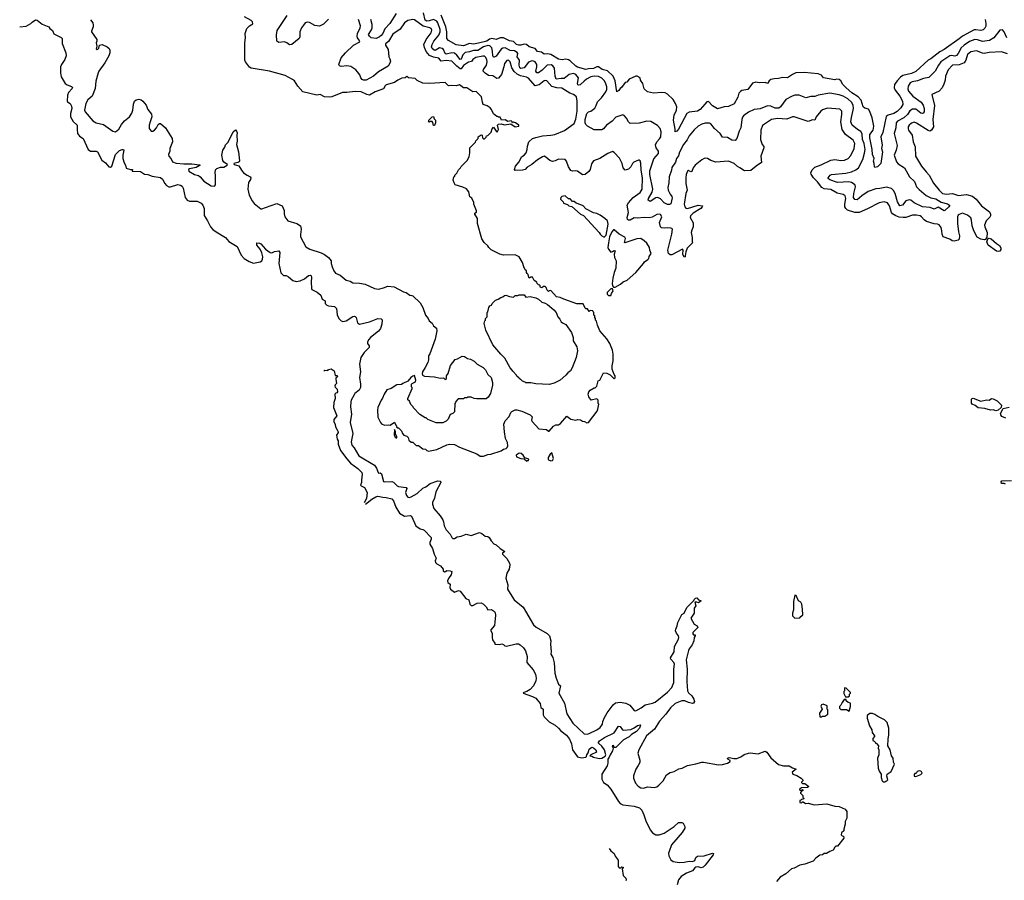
# Model space of a CAD drawing. Extents: x 1966327 to 2147849, y 395140 to 552178.
# Tile 68 of 256: x 1978076 to 1989898, y 451509 to 461842. Entities that reach past the tile are written whole.
import ezdxf

# ---------------------------------------------------------------- set-up
doc = ezdxf.new("R2010")
doc.units = 0

msp = doc.modelspace()

# ---------------------------------------------------------------- linework, layer by layer
at = {"layer": '0CON20XD'}
for points in [[(1982596, 461915), (1982522, 461795), (1982460, 461730), (1982434, 461675), (1982415, 461650), (1982395, 461634), (1982355, 461616), (1982296, 461625), (1982274, 461645), (1982264, 461665), (1982300, 461720), (1982309, 461745), (1982308, 461785), (1982290, 461845)], [(1989927, 461625), (1989895, 461696), (1989875, 461718), (1989845, 461714), (1989774, 461625), (1989720, 461590), (1989635, 461579), (1989578, 461598), (1989545, 461602), (1989480, 461580), (1989415, 461537), (1989381, 461505), (1989344, 461436), (1989325, 461412), (1989305, 461404), (1989265, 461411), (1989245, 461407), (1989137, 461335), (1989107, 461295), (1989067, 461225), (1988993, 461147), (1988927, 461137), (1988855, 461108), (1988793, 461097), (1988768, 461085), (1988742, 461045), (1988740, 461010), (1988749, 460985), (1988798, 460925), (1988900, 460850), (1988925, 460816), (1988936, 460775), (1988936, 460735), (1988925, 460720), (1988915, 460714), (1988895, 460720), (1988835, 460768), (1988795, 460767), (1988765, 460747), (1988735, 460705), (1988691, 460665), (1988616, 460625), (1988599, 460605), (1988597, 460545), (1988576, 460475), (1988611, 460331), (1988600, 460275), (1988576, 460215), (1988602, 460135), (1988625, 460111), (1988698, 460065), (1988761, 459955), (1988819, 459899), (1988843, 459833), (1988875, 459801), (1988962, 459732), (1989015, 459702), (1989075, 459691), (1989139, 459649), (1989215, 459629), (1989240, 459615), (1989242, 459605), (1989234, 459595), (1989185, 459549), (1989175, 459548), (1989105, 459589), (1989055, 459566), (1989008, 459588), (1988915, 459594), (1988815, 459641), (1988775, 459674), (1988755, 459680), (1988715, 459665), (1988676, 459614), (1988645, 459606), (1988615, 459656), (1988586, 459756), (1988569, 459789), (1988543, 459813), (1988485, 459831), (1988405, 459815), (1988355, 459812), (1988265, 459779), (1988186, 459725), (1988133, 459677), (1988105, 459681), (1988087, 459705), (1988091, 459755), (1988113, 459833), (1988106, 459855), (1988084, 459875), (1988065, 459887), (1988030, 459895), (1987895, 459887), (1987805, 459919), (1987784, 459935), (1987783, 459945), (1987806, 459975), (1987825, 459984), (1987995, 459999), (1988065, 460017), (1988115, 460039), (1988149, 460065), (1988200, 460165), (1988221, 460239), (1988226, 460285), (1988216, 460355), (1988197, 460405), (1988191, 460471), (1988175, 460500), (1988135, 460524), (1988072, 460575), (1988057, 460615), (1988064, 460666), (1988087, 460775), (1988083, 460815), (1988065, 460850), (1988021, 460891), (1987965, 460924), (1987915, 460941), (1987805, 460961), (1987665, 460935), (1987625, 460920), (1987575, 460919), (1987515, 460902), (1987435, 460936), (1987385, 460937), (1987351, 460925), (1987276, 460884), (1987209, 460795), (1987190, 460780), (1987145, 460779), (1987095, 460804), (1987055, 460809), (1986965, 460773), (1986895, 460764), (1986827, 460733), (1986765, 460688), (1986755, 460672), (1986748, 460642), (1986733, 460545), (1986713, 460505), (1986686, 460415), (1986665, 460392), (1986625, 460396), (1986576, 460426), (1986513, 460433), (1986486, 460475), (1986417, 460537), (1986375, 460593), (1986360, 460600), (1986305, 460601), (1986265, 460588), (1986224, 460565), (1986175, 460520), (1986115, 460446), (1986091, 460399), (1986047, 460345), (1985999, 460251), (1985985, 460209), (1985962, 460175), (1985949, 460131), (1985905, 460066), (1985904, 460035), (1985874, 459955), (1985872, 459885), (1985859, 459825), (1985862, 459795), (1985885, 459745), (1985907, 459717), (1985909, 459701), (1985895, 459632), (1985879, 459621), (1985855, 459624), (1985815, 459644), (1985770, 459690), (1985738, 459708), (1985715, 459704), (1985645, 459660), (1985621, 459675), (1985626, 459695), (1985670, 459770), (1985676, 459806), (1985642, 459985), (1985642, 460028), (1985690, 460170), (1985745, 460235), (1985747, 460265), (1985718, 460305), (1985712, 460338), (1985727, 460375), (1985760, 460410), (1985774, 460435), (1985780, 460495), (1985765, 460535), (1985735, 460572), (1985655, 460619), (1985605, 460624), (1985515, 460600), (1985405, 460597), (1985385, 460614), (1985361, 460661), (1985335, 460691), (1985319, 460699), (1985235, 460673), (1985188, 460625), (1985123, 460577), (1985087, 460533), (1985065, 460521), (1984975, 460521), (1984895, 460563), (1984872, 460585), (1984864, 460605), (1984865, 460645), (1984885, 460715), (1984905, 460735), (1984935, 460745), (1984980, 460780), (1984998, 460812), (1985013, 460857), (1985063, 460905), (1985112, 460975), (1985125, 461005), (1985127, 461035), (1985111, 461085), (1985095, 461112), (1985065, 461139), (1985025, 461160), (1984975, 461165), (1984935, 461155), (1984882, 461128), (1984855, 461105), (1984805, 461061), (1984785, 461054), (1984778, 461058), (1984774, 461074), (1984784, 461145), (1984755, 461185), (1984725, 461196), (1984674, 461185), (1984615, 461135), (1984577, 461137), (1984519, 461129), (1984504, 461165), (1984498, 461258), (1984479, 461289), (1984458, 461298), (1984411, 461295), (1984350, 461235), (1984305, 461205), (1984285, 461204), (1984274, 461225), (1984285, 461275), (1984285, 461305), (1984266, 461335), (1984238, 461348), (1984216, 461345), (1984185, 461330), (1984135, 461265), (1984094, 461255), (1984082, 461265), (1984074, 461294), (1984077, 461355), (1984050, 461395), (1984055, 461435), (1984049, 461449), (1984018, 461468), (1983965, 461471), (1983905, 461504), (1983875, 461499), (1983855, 461487), (1983795, 461403), (1983772, 461392), (1983765, 461393), (1983755, 461409), (1983752, 461465), (1983743, 461505), (1983719, 461529), (1983695, 461533), (1983645, 461514), (1983575, 461471), (1983525, 461471), (1983475, 461454), (1983425, 461449), (1983395, 461418), (1983375, 461368), (1983365, 461362), (1983325, 461417), (1983295, 461438), (1983265, 461442), (1983195, 461429), (1983185, 461435), (1983165, 461485), (1983150, 461495), (1983115, 461502), (1983065, 461471), (1983054, 461474), (1983030, 461495), (1983020, 461515), (1983027, 461545), (1983050, 461585), (1983109, 461655), (1983123, 461695), (1983124, 461725), (1983098, 461805), (1983084, 461824), (1983045, 461843), (1982993, 461827), (1982965, 461822), (1982945, 461835), (1982926, 461925)], [(1978076, 461757), (1978155, 461762), (1978210, 461795), (1978225, 461813), (1978265, 461840), (1978285, 461836), (1978345, 461788), (1978427, 461755), (1978438, 461735), (1978471, 461711), (1978485, 461671), (1978575, 461627), (1978586, 461615), (1978586, 461555), (1978629, 461445), (1978633, 461407), (1978616, 461364), (1978578, 461305), (1978566, 461275), (1978564, 461204), (1978575, 461154), (1978620, 461075), (1978645, 461058), (1978699, 461039), (1978708, 461028), (1978705, 461014), (1978663, 460967), (1978648, 460935), (1978646, 460865), (1978650, 460855), (1978683, 460835), (1978698, 460805), (1978700, 460775), (1978685, 460715), (1978687, 460675), (1978719, 460619), (1978764, 460575), (1978764, 460525), (1978769, 460475), (1978795, 460445), (1978839, 460415), (1978898, 460285), (1978925, 460264), (1978995, 460262), (1979011, 460255), (1979063, 460155), (1979105, 460122), (1979145, 460076), (1979165, 460072), (1979182, 460085), (1979228, 460225), (1979275, 460270), (1979305, 460283), (1979322, 460282), (1979327, 460275), (1979314, 460215), (1979316, 460175), (1979329, 460125), (1979346, 460095), (1979355, 460060), (1979405, 460043), (1979430, 460045), (1979425, 460023), (1979525, 460020), (1979575, 459987), (1979615, 459984), (1979665, 459964), (1979765, 459948), (1979789, 459929), (1979819, 459875), (1979840, 459850), (1979865, 459834), (1979885, 459833), (1979975, 459864), (1980007, 459857), (1980025, 459845), (1980039, 459819), (1980064, 459705), (1980085, 459676), (1980115, 459663), (1980205, 459662), (1980255, 459638), (1980275, 459615), (1980291, 459575), (1980291, 459491), (1980332, 459425), (1980365, 459354), (1980394, 459324), (1980435, 459295), (1980547, 459225), (1980587, 459177), (1980685, 459119), (1980734, 459015), (1980771, 458975), (1980829, 458939), (1980885, 458919), (1980965, 458933), (1980983, 458947), (1980993, 458967), (1980995, 458995), (1980985, 459044), (1980965, 459085), (1980924, 459135), (1980925, 459162), (1980955, 459160), (1980971, 459151), (1981027, 459087), (1981085, 459045), (1981105, 459042), (1981135, 459058), (1981188, 459068), (1981199, 459045), (1981189, 458915), (1981213, 458803), (1981226, 458786), (1981245, 458770), (1981275, 458769), (1981305, 458756), (1981355, 458712), (1981397, 458697), (1981445, 458708), (1981495, 458732), (1981545, 458769), (1981568, 458775), (1981575, 458768), (1981578, 458748), (1981574, 458696), (1981578, 458615), (1981584, 458604), (1981649, 458569), (1981692, 458535), (1981706, 458486), (1981745, 458466), (1981744, 458435), (1981764, 458415), (1981785, 458406), (1981855, 458398), (1981881, 458375), (1981889, 458299), (1981909, 458255), (1981936, 458226), (1981955, 458218), (1981995, 458226), (1982075, 458278), (1982095, 458284), (1982105, 458280), (1982114, 458265), (1982132, 458202), (1982155, 458186), (1982275, 458213), (1982375, 458254), (1982415, 458252), (1982427, 458237), (1982424, 458185), (1982407, 458135), (1982385, 458104), (1982286, 458025), (1982268, 458002), (1982253, 457975), (1982253, 457955), (1982272, 457925), (1982272, 457905), (1982210, 457845), (1982173, 457785), (1982157, 457705), (1982167, 457615), (1982156, 457545), (1982169, 457465), (1982169, 457425), (1982152, 457395), (1982101, 457355), (1982091, 457339), (1982056, 457275), (1982052, 457255), (1982049, 457195), (1982060, 457105), (1982044, 457005), (1982076, 456875), (1982057, 456775), (1982062, 456732), (1982091, 456701), (1982148, 456605), (1982335, 456495), (1982359, 456459), (1982378, 456405), (1982385, 456399), (1982405, 456402), (1982421, 456391), (1982445, 456299), (1982455, 456295), (1982545, 456298), (1982565, 456289), (1982609, 456245), (1982625, 456236), (1982717, 456225), (1982726, 456215), (1982707, 456165), (1982719, 456129), (1982735, 456110), (1982755, 456107), (1982775, 456112), (1982848, 456155), (1982915, 456217), (1982951, 456235), (1983005, 456275), (1983095, 456304), (1983125, 456303), (1983133, 456295), (1983133, 456285), (1983073, 456175), (1983056, 456096), (1983034, 456046), (1983034, 456025), (1983048, 455975), (1983125, 455887), (1983156, 455835), (1983164, 455814), (1983171, 455765), (1983195, 455716), (1983243, 455665), (1983265, 455623), (1983275, 455614), (1983295, 455614), (1983328, 455632), (1983375, 455642), (1983435, 455666), (1983495, 455647), (1983595, 455683), (1983625, 455672), (1983665, 455642), (1983695, 455637), (1983712, 455625), (1983736, 455586), (1983769, 455549), (1983796, 455536), (1983844, 455494), (1983900, 455455), (1983872, 455438), (1983872, 455425), (1983924, 455374), (1983957, 455315), (1983960, 455295), (1983954, 455245), (1983924, 455195), (1983913, 455135), (1983935, 455055), (1983934, 455006), (1983945, 454983), (1984013, 454875), (1984120, 454790), (1984247, 454577), (1984277, 454547), (1984411, 454471), (1984438, 454445), (1984453, 454385), (1984451, 454345), (1984459, 454255), (1984455, 454225), (1984476, 454186), (1984495, 454122), (1984503, 453995), (1984517, 453935), (1984544, 453864), (1984570, 453845), (1984548, 453755), (1984618, 453635), (1984647, 453507), (1984716, 453395), (1984855, 453269), (1984894, 453264), (1984915, 453270), (1985005, 453315), (1985046, 453345), (1985074, 453385), (1985078, 453415), (1985097, 453463), (1985130, 453520), (1985203, 453617), (1985230, 453640), (1985287, 453647), (1985355, 453635), (1985403, 453613), (1985455, 453547), (1985475, 453543), (1985539, 453581), (1985585, 453617), (1985675, 453635), (1985705, 453647), (1985853, 453767), (1985907, 453825), (1985930, 453885), (1985932, 454045), (1985938, 454105), (1985932, 454125), (1985896, 454165), (1985890, 454180), (1985936, 454254), (1985937, 454315), (1985986, 454405), (1985991, 454425), (1985987, 454445), (1985961, 454475), (1985951, 454505), (1985953, 454525), (1985971, 454565), (1985978, 454605), (1986025, 454699), (1986053, 454717), (1986085, 454786), (1986141, 454839), (1986172, 454868), (1986175, 454880), (1986190, 454895), (1986205, 454900), (1986226, 454876), (1986260, 454865), (1986225, 454842), (1986205, 454850), (1986183, 454847), (1986193, 454805), (1986176, 454775), (1986174, 454715), (1986134, 454656), (1986174, 454585), (1986211, 454565), (1986217, 454545), (1986160, 454485), (1986158, 454468), (1986168, 454458), (1986186, 454456), (1986188, 454445), (1986176, 454424), (1986169, 454385), (1986152, 454338), (1986115, 454290), (1986105, 454268), (1986078, 454155), (1986092, 454045), (1986086, 453895), (1986094, 453785), (1986108, 453758), (1986145, 453722), (1986172, 453685), (1986178, 453655), (1986165, 453636), (1986155, 453633), (1986105, 453643), (1986064, 453664), (1986025, 453662), (1985945, 453630), (1985891, 453579), (1985835, 453505), (1985759, 453421), (1985698, 453325), (1985601, 453245), (1985509, 453075), (1985496, 453035), (1985521, 452951), (1985522, 452925), (1985503, 452887), (1985472, 452845), (1985447, 452765), (1985447, 452735), (1985471, 452675), (1985500, 452640), (1985535, 452618), (1985564, 452616), (1985615, 452632), (1985695, 452623), (1985725, 452633), (1985750, 452650), (1985802, 452705), (1985844, 452776), (1985885, 452803), (1985935, 452817), (1985992, 452848), (1986030, 452855), (1986095, 452888), (1986195, 452907)], [(1978925, 461842), (1978954, 461805), (1978959, 461775), (1978959, 461755), (1978936, 461705), (1978938, 461695), (1979002, 461602), (1979002, 461585), (1978992, 461565), (1979000, 461525), (1978993, 461493), (1979005, 461480), (1979025, 461500), (1979034, 461536), (1979065, 461542), (1979125, 461517), (1979148, 461495), (1979157, 461475), (1979158, 461445), (1979144, 461406), (1979097, 461323), (1979026, 461225), (1979017, 461203), (1978990, 461105), (1978982, 461015), (1978946, 460925), (1978895, 460880), (1978870, 460835), (1978853, 460757), (1978860, 460735), (1978955, 460629), (1978995, 460604), (1979082, 460582), (1979195, 460502), (1979225, 460496), (1979265, 460528), (1979298, 460582), (1979335, 460628), (1979393, 460677), (1979421, 460719), (1979435, 460755), (1979444, 460826), (1979456, 460864), (1979475, 460881), (1979505, 460886), (1979535, 460879), (1979553, 460865), (1979593, 460815), (1979613, 460763), (1979658, 460708), (1979663, 460675), (1979644, 460615), (1979632, 460575), (1979632, 460535), (1979654, 460504), (1979675, 460502), (1979695, 460514), (1979719, 460545), (1979738, 460585), (1979754, 460596), (1979765, 460594), (1979826, 460545), (1979907, 460417), (1979912, 460375), (1979879, 460295), (1979880, 460265), (1979863, 460225), (1979868, 460205), (1979893, 460173), (1979912, 460135), (1979955, 460121), (1980045, 460110), (1980141, 460111), (1980235, 460100), (1980242, 460095), (1980195, 460067), (1980115, 460053), (1980102, 460045), (1980106, 460025), (1980173, 459985), (1980222, 459972), (1980243, 459955), (1980285, 459904), (1980375, 459847), (1980415, 459843), (1980425, 459860), (1980428, 459882), (1980428, 459975), (1980421, 460005), (1980425, 460040), (1980443, 460057), (1980485, 460072), (1980525, 460072), (1980568, 460095), (1980572, 460105), (1980525, 460132), (1980513, 460153), (1980503, 460215), (1980514, 460276), (1980537, 460313), (1980545, 460340), (1980577, 460373), (1980640, 460495), (1980665, 460520), (1980680, 460505), (1980688, 460485), (1980682, 460455), (1980687, 460385), (1980680, 460345), (1980702, 460255), (1980713, 460147), (1980710, 460135), (1980695, 460127), (1980648, 460115), (1980652, 460105), (1980706, 460086), (1980737, 460035), (1980764, 460004), (1980805, 459975), (1980845, 459955), (1980852, 459945), (1980848, 459925), (1980822, 459888), (1980814, 459805), (1980830, 459735), (1980869, 459665), (1980893, 459635), (1980972, 459572), (1980985, 459570), (1981028, 459588), (1981165, 459636), (1981226, 459606), (1981251, 459551), (1981252, 459512), (1981260, 459475), (1981297, 459427), (1981405, 459394), (1981446, 459365), (1981456, 459325), (1981446, 459264), (1981447, 459235), (1981513, 459115), (1981560, 459085), (1981695, 459044), (1981735, 459024), (1981785, 458987), (1981816, 458945), (1981817, 458915), (1981827, 458875), (1981847, 458825), (1981868, 458798), (1981924, 458774), (1981995, 458713), (1982044, 458704), (1982075, 458683), (1982155, 458679), (1982225, 458666), (1982335, 458616), (1982385, 458606), (1982445, 458624), (1982495, 458643), (1982574, 458636), (1982685, 458574), (1982715, 458566), (1982760, 458535), (1982785, 458532), (1982798, 458525), (1982883, 458443), (1982916, 458386), (1982950, 458295), (1982980, 458255), (1982992, 458225), (1983029, 458199), (1983046, 458166), (1983080, 458140), (1983084, 458106), (1983064, 458006), (1983000, 457830), (1982984, 457805), (1982986, 457756), (1982976, 457725), (1982946, 457664), (1982912, 457615), (1982908, 457595), (1982912, 457572), (1982935, 457562), (1983055, 457553), (1983125, 457538), (1983165, 457540), (1983185, 457520), (1983200, 457535), (1983200, 457565), (1983220, 457595), (1983248, 457688), (1983305, 457760), (1983332, 457768), (1983388, 457802), (1983417, 457797), (1983453, 457773), (1983490, 457765), (1983533, 457743), (1983570, 457705), (1983640, 457665), (1983669, 457639), (1983695, 457580), (1983738, 457545), (1983752, 457485), (1983752, 457455), (1983727, 457353), (1983699, 457311), (1983675, 457290), (1983565, 457288), (1983533, 457293), (1983495, 457310), (1983455, 457310), (1983445, 457300), (1983415, 457300), (1983405, 457290), (1983342, 457288), (1983312, 457258), (1983310, 457245), (1983300, 457235), (1983298, 457132), (1983278, 457112), (1983245, 457100), (1983220, 457045), (1983195, 457020), (1983172, 457008), (1983155, 457002), (1983075, 457000), (1982975, 457040), (1982955, 457060), (1982945, 457060), (1982881, 457101), (1982805, 457180), (1982800, 457195), (1982773, 457223), (1982755, 457260), (1982738, 457278), (1982738, 457295), (1982788, 457415), (1982790, 457425), (1982780, 457435), (1982782, 457465), (1982790, 457475), (1982830, 457495), (1982832, 457515), (1982815, 457568), (1982795, 457562), (1982772, 457545), (1982735, 457502), (1982677, 457473), (1982659, 457461), (1982605, 457459), (1982536, 457414), (1982485, 457396), (1982450, 457345), (1982433, 457297), (1982416, 457275), (1982376, 457185), (1982370, 457155), (1982375, 457070), (1982408, 457005), (1982421, 456991), (1982455, 456972), (1982505, 456978), (1982525, 456972), (1982575, 457010), (1982592, 456972), (1982600, 456965), (1982602, 456952), (1982615, 456940), (1982625, 456940), (1982660, 456905), (1982673, 456873), (1982690, 456855), (1982725, 456840), (1982740, 456825), (1982750, 456795), (1982775, 456770), (1982798, 456768), (1982835, 456730), (1982865, 456730), (1982915, 456690), (1982947, 456687), (1982965, 456670), (1982983, 456663), (1983085, 456680), (1983205, 456736), (1983236, 456744), (1983295, 456743), (1983355, 456710), (1983565, 456630), (1983605, 456602), (1983645, 456602), (1983695, 456622), (1983732, 456625), (1983855, 456664), (1983885, 456684), (1983915, 456692), (1983930, 456705), (1983937, 456725), (1983933, 456765), (1983910, 456815), (1983896, 456895), (1983890, 456985), (1983904, 457026), (1983953, 457077), (1983972, 457125), (1983985, 457138), (1984025, 457158), (1984046, 457156), (1984105, 457142), (1984205, 457098), (1984228, 457075), (1984220, 457035), (1984229, 457019), (1984311, 456931), (1984402, 456922), (1984425, 456900), (1984435, 456900), (1984487, 456963), (1984515, 456978), (1984545, 456978), (1984570, 456995), (1984645, 457080), (1984694, 457044), (1984755, 457034), (1984775, 457040), (1984809, 457039), (1984835, 457020), (1984857, 457017), (1984885, 457000), (1984906, 457004), (1985008, 457142), (1985019, 457165), (1985030, 457225), (1985020, 457235), (1985020, 457275), (1985005, 457290), (1984938, 457272), (1984910, 457315), (1984902, 457345), (1984908, 457372), (1984925, 457392), (1984975, 457420), (1984985, 457420), (1985005, 457442), (1985022, 457505), (1985040, 457515), (1985085, 457600), (1985125, 457598), (1985165, 457578), (1985215, 457530), (1985227, 457543), (1985227, 457567), (1985215, 457580), (1985188, 457645), (1985188, 457685), (1985202, 457745), (1985202, 457825), (1985192, 457875), (1985161, 457955), (1985125, 458010), (1985043, 458105), (1985012, 458175), (1985002, 458222), (1984990, 458235), (1984990, 458255), (1984980, 458265), (1984980, 458285), (1984970, 458295), (1984970, 458325), (1984960, 458335), (1984958, 458348), (1984925, 458350), (1984915, 458340), (1984895, 458370), (1984875, 458370), (1984867, 458377), (1984842, 458432), (1984765, 458430), (1984610, 458485), (1984566, 458506), (1984523, 458513), (1984455, 458590), (1984433, 458587), (1984425, 458580), (1984410, 458595), (1984397, 458627), (1984385, 458640), (1984365, 458640), (1984347, 458623), (1984330, 458625), (1984320, 458655), (1984305, 458660), (1984290, 458675), (1984285, 458690), (1984255, 458710), (1984235, 458750), (1984215, 458750), (1984195, 458740), (1984190, 458745), (1984182, 458782), (1984170, 458795)], [(1984170, 458795), (1984160, 458805), (1984160, 458825), (1984145, 458840), (1984128, 458875), (1984112, 458925), (1984073, 458993), (1984023, 459017), (1983885, 459013), (1983840, 459025), (1983735, 459078), (1983708, 459105), (1983695, 459128), (1983652, 459165), (1983625, 459210), (1983573, 459395), (1983572, 459455), (1983540, 459505), (1983542, 459518), (1983559, 459531), (1983562, 459545), (1983528, 459625), (1983530, 459645), (1983505, 459700), (1983482, 459715), (1983467, 459775), (1983439, 459809), (1983395, 459832), (1983305, 459860), (1983293, 459883), (1983282, 459915), (1983290, 459955), (1983300, 459965), (1983300, 459975), (1983325, 460000), (1983345, 460040), (1983370, 460065), (1983375, 460080), (1983449, 460151), (1983472, 460195), (1983480, 460245), (1983480, 460305), (1983548, 460372), (1983552, 460388), (1983580, 460415), (1983580, 460435), (1983615, 460460), (1983630, 460455), (1983632, 460422), (1983645, 460410), (1983658, 460412), (1983678, 460432), (1983682, 460448), (1983698, 460452), (1983735, 460490), (1983749, 460531), (1983765, 460550), (1983795, 460502), (1983808, 460492), (1983823, 460525), (1983813, 460575), (1983825, 460588), (1983855, 460590), (1983895, 460580), (1983972, 460592), (1984025, 460557), (1984070, 460565), (1984070, 460575), (1984030, 460605), (1984005, 460610), (1983992, 460602), (1983990, 460615), (1983975, 460628), (1983935, 460620), (1983905, 460640), (1983860, 460635), (1983845, 460670), (1983825, 460670), (1983815, 460680), (1983805, 460680), (1983765, 460713), (1983740, 460765), (1983725, 460782), (1983687, 460807), (1983642, 460825), (1983631, 460851), (1983619, 460915), (1983555, 460979), (1983515, 460977), (1983445, 461023), (1983405, 461023), (1983355, 461059), (1983315, 461047), (1983255, 461053), (1983225, 461046), (1983185, 461086), (1982995, 461076), (1982915, 461080), (1982848, 461112), (1982826, 461136), (1982745, 461142), (1982725, 461158), (1982705, 461143), (1982665, 461141), (1982615, 461117), (1982575, 461088), (1982475, 461058), (1982463, 461047), (1982445, 461011), (1982345, 460974), (1982275, 460934), (1982245, 460942), (1982175, 460977), (1982105, 460980), (1982005, 460967), (1981952, 460968), (1981825, 460914), (1981795, 460910), (1981734, 460916), (1981685, 460944), (1981645, 460934), (1981475, 460977), (1981414, 461045), (1981376, 461106), (1981353, 461125), (1981265, 461172), (1981075, 461222), (1980855, 461259), (1980835, 461272), (1980786, 461335), (1980780, 461355), (1980778, 461565), (1980786, 461625), (1980784, 461674), (1980803, 461735), (1980835, 461768), (1980875, 461790), (1980872, 461815), (1980855, 461832), (1980776, 461876)], [(1981785, 461849), (1981722, 461788), (1981675, 461763), (1981621, 461771), (1981555, 461808), (1981528, 461812), (1981505, 461804), (1981483, 461777), (1981460, 461745), (1981440, 461695), (1981438, 461635), (1981430, 461615), (1981345, 461543), (1981315, 461539), (1981285, 461563), (1981255, 461577), (1981189, 461569), (1981163, 461583), (1981158, 461658), (1981167, 461713), (1981286, 461894)], [(1986163, 459403), (1986164, 459355), (1986145, 459315), (1986139, 459285), (1986150, 459225), (1986150, 459175), (1986158, 459165), (1986092, 459098), (1986075, 459055), (1986068, 459005), (1986065, 458996), (1986055, 458992), (1986037, 459025), (1986042, 459075), (1986035, 459086), (1985905, 459018), (1985885, 459020), (1985865, 459035), (1985860, 459075), (1985908, 459265), (1985913, 459325), (1985906, 459336), (1985895, 459340), (1985855, 459343), (1985815, 459338), (1985784, 459344), (1985772, 459355), (1985760, 459405), (1985786, 459475), (1985772, 459502), (1985755, 459508), (1985725, 459503), (1985668, 459472), (1985635, 459462), (1985573, 459467), (1985489, 459459), (1985455, 459461), (1985405, 459433), (1985384, 459434), (1985373, 459443), (1985369, 459465), (1985384, 459526), (1985371, 459615), (1985385, 459643), (1985442, 459708), (1985524, 459766), (1985548, 459805), (1985552, 459945), (1985538, 460035), (1985535, 460120), (1985525, 460148), (1985515, 460157), (1985505, 460157), (1985449, 460131), (1985432, 460115), (1985412, 460075), (1985385, 460046), (1985345, 460037), (1985321, 460065), (1985309, 460115), (1985278, 460178), (1985215, 460249), (1985195, 460260), (1985136, 460234), (1985043, 460177), (1984965, 460147), (1984943, 460113), (1984926, 460045), (1984911, 460019), (1984866, 459984), (1984835, 459980), (1984775, 460025), (1984749, 460029), (1984715, 460025), (1984693, 460033), (1984664, 460075), (1984642, 460145), (1984625, 460163), (1984545, 460166), (1984504, 460146), (1984475, 460141), (1984443, 460153), (1984395, 460193), (1984375, 460202), (1984354, 460196), (1984295, 460161), (1984225, 460102), (1984170, 460070), (1984145, 460044), (1984114, 460034), (1984025, 460032), (1984016, 460045), (1984030, 460085), (1984073, 460137), (1984100, 460195), (1984135, 460217), (1984157, 460243), (1984170, 460285), (1984172, 460325), (1984188, 460375), (1984233, 460415), (1984275, 460427), (1984355, 460448), (1984455, 460455), (1984502, 460465), (1984618, 460512), (1984734, 460595), (1984754, 460646), (1984768, 460745), (1984770, 460865), (1984760, 460915), (1984725, 460943), (1984681, 460961), (1984585, 461021), (1984525, 461023), (1984465, 461041), (1984405, 461109), (1984395, 461112), (1984375, 461108), (1984315, 461059), (1984265, 461048), (1984185, 461138), (1984162, 461152), (1984089, 461169), (1984049, 461189), (1984011, 461221), (1983983, 461265), (1983965, 461336), (1983945, 461354), (1983925, 461351), (1983898, 461315), (1983890, 461275), (1983859, 461185), (1983825, 461139), (1983805, 461136), (1983755, 461169), (1983705, 461171), (1983665, 461199), (1983639, 461225), (1983643, 461245), (1983682, 461295), (1983690, 461335), (1983684, 461365), (1983670, 461390), (1983655, 461402), (1983635, 461404), (1983553, 461387), (1983518, 461362), (1983499, 461341), (1983465, 461332), (1983405, 461292), (1983377, 461253), (1983365, 461250), (1983323, 461283), (1983265, 461345), (1983195, 461352), (1983135, 461345), (1983108, 461378), (1983045, 461390), (1982995, 461411), (1982958, 461458), (1982936, 461506), (1982930, 461545), (1982955, 461605), (1983017, 461685), (1983023, 461715), (1983016, 461735), (1983001, 461745), (1982922, 461762), (1982815, 461842), (1982795, 461845), (1982735, 461831), (1982696, 461805), (1982644, 461726), (1982555, 461666), (1982505, 461581), (1982468, 461552), (1982469, 461535), (1982501, 461485), (1982510, 461395), (1982522, 461372), (1982527, 461345), (1982522, 461318), (1982499, 461285), (1982383, 461217), (1982325, 461165), (1982235, 461116), (1982205, 461116), (1982189, 461125), (1982172, 461145), (1982159, 461179), (1982133, 461215), (1982111, 461241), (1982050, 461280), (1982005, 461288), (1981935, 461279), (1981915, 461288), (1981907, 461305), (1981935, 461382), (1981989, 461445), (1982085, 461534), (1982161, 461575), (1982153, 461595), (1982130, 461625), (1982126, 461645), (1982132, 461675), (1982164, 461745), (1982168, 461768), (1982144, 461845)], [(1989668, 461845), (1989678, 461795), (1989677, 461765), (1989665, 461739), (1989645, 461719), (1989615, 461710), (1989555, 461721), (1989535, 461718), (1989395, 461643), (1989355, 461610), (1989176, 461485), (1989125, 461456), (1989015, 461371), (1988984, 461356), (1988835, 461220), (1988784, 461196), (1988679, 461171), (1988650, 461150), (1988612, 461108), (1988581, 461065), (1988575, 461025), (1988589, 460995), (1988644, 460925), (1988674, 460865), (1988681, 460825), (1988656, 460785), (1988610, 460740), (1988571, 460715), (1988504, 460696), (1988481, 460679), (1988441, 460489), (1988417, 460435), (1988433, 460335), (1988424, 460295), (1988436, 460255), (1988414, 460115), (1988376, 460074), (1988345, 460068), (1988338, 460075), (1988337, 460115), (1988328, 460145), (1988336, 460175), (1988315, 460225), (1988313, 460285), (1988282, 460425), (1988285, 460465), (1988323, 460517), (1988330, 460565), (1988312, 460662), (1988285, 460741), (1988267, 460767), (1988225, 460778), (1988205, 460794), (1988178, 460875), (1988145, 460915), (1988068, 460965), (1987999, 461025), (1987958, 461065), (1987935, 461109), (1987914, 461124), (1987884, 461126), (1987865, 461121), (1987728, 461145), (1987703, 461175), (1987665, 461191), (1987495, 461208), (1987395, 461202), (1987356, 461184), (1987295, 461144), (1987235, 461146), (1987186, 461134), (1987135, 461133), (1987095, 461123), (1987073, 461107), (1987055, 461074), (1987025, 461086), (1986955, 461082), (1986915, 461090), (1986875, 461080), (1986820, 461005), (1986745, 460990), (1986730, 460980), (1986712, 460958), (1986697, 460913), (1986655, 460832), (1986585, 460800), (1986535, 460794), (1986455, 460771), (1986395, 460808), (1986345, 460861), (1986325, 460854), (1986302, 460828), (1986245, 460765), (1986215, 460745), (1986115, 460731), (1986086, 460714), (1985985, 460528), (1985965, 460502), (1985945, 460494), (1985948, 460528), (1985928, 460635), (1985936, 460695), (1985961, 460755), (1985968, 460795), (1985952, 460835), (1985922, 460882), (1985856, 460946), (1985825, 460962), (1985785, 460969), (1985685, 460961), (1985615, 460974), (1985575, 461013), (1985558, 461075), (1985531, 461115), (1985526, 461145), (1985490, 461165), (1985475, 461164), (1985395, 461128), (1985365, 461093), (1985345, 461087), (1985301, 461029), (1985284, 461015), (1985268, 460992), (1985245, 460977), (1985226, 461106), (1985200, 461165), (1985135, 461226), (1985068, 461245), (1985025, 461275), (1985005, 461275), (1984965, 461257), (1984905, 461253), (1984875, 461245), (1984775, 461272), (1984753, 461283), (1984685, 461349), (1984665, 461361), (1984635, 461366), (1984591, 461359), (1984545, 461368), (1984455, 461425), (1984415, 461433), (1984375, 461429), (1984343, 461453), (1984295, 461460), (1984267, 461497), (1984195, 461515), (1984163, 461543), (1984135, 461546), (1984095, 461534), (1984068, 461535), (1984042, 461545), (1984005, 461580), (1983955, 461587), (1983885, 461622), (1983845, 461622), (1983795, 461602), (1983745, 461615), (1983715, 461608), (1983683, 461585), (1983585, 461558), (1983525, 461549), (1983475, 461555), (1983405, 461527), (1983315, 461540), (1983225, 461592), (1983204, 461615), (1983203, 461697), (1983193, 461755), (1983137, 461897)], [(1989935, 461431), (1989865, 461456), (1989715, 461448), (1989655, 461437), (1989635, 461440), (1989565, 461469), (1989495, 461456), (1989456, 461425), (1989436, 461355), (1989415, 461325), (1989355, 461299), (1989275, 461297), (1989225, 461240), (1989192, 461165), (1989187, 461115), (1989173, 461067), (1989151, 461025), (1989115, 460985), (1989028, 460942), (1989059, 460812), (1989041, 460645), (1989047, 460555), (1989026, 460514), (1989005, 460504), (1988985, 460510), (1988845, 460600), (1988815, 460610), (1988785, 460599), (1988754, 460575), (1988742, 460555), (1988742, 460532), (1988748, 460515), (1988792, 460455), (1988803, 460375), (1988828, 460315), (1988831, 460205), (1988904, 460085), (1988959, 460015), (1988998, 459975), (1989049, 459879), (1989115, 459795), (1989158, 459755), (1989205, 459746), (1989275, 459754), (1989349, 459731), (1989445, 459742), (1989515, 459723), (1989559, 459685), (1989625, 459606), (1989722, 459535), (1989733, 459505), (1989733, 459485), (1989725, 459470), (1989680, 459425), (1989662, 459375), (1989664, 459355), (1989691, 459285), (1989690, 459225), (1989669, 459201), (1989655, 459198), (1989615, 459205), (1989571, 459231), (1989531, 459305), (1989513, 459365), (1989505, 459435), (1989495, 459462), (1989455, 459495), (1989395, 459519), (1989355, 459504), (1989344, 459495), (1989338, 459475), (1989337, 459393), (1989348, 459295), (1989361, 459245), (1989358, 459205), (1989345, 459193), (1989295, 459182), (1989274, 459185), (1989245, 459205), (1989164, 459235), (1989151, 459265), (1989150, 459305), (1989139, 459345), (1989115, 459377), (1989095, 459387), (1989055, 459391), (1988965, 459419), (1988935, 459439), (1988905, 459474), (1988886, 459486), (1988845, 459496), (1988795, 459495), (1988715, 459468), (1988685, 459465), (1988635, 459471), (1988596, 459486), (1988555, 459512), (1988545, 459525), (1988518, 459605), (1988494, 459644), (1988455, 459656), (1988397, 459643), (1988255, 459569), (1988155, 459527), (1988105, 459525), (1988015, 459555), (1987994, 459574), (1987984, 459595), (1987982, 459625), (1987995, 459695), (1987986, 459725), (1987965, 459742), (1987890, 459760), (1987815, 459801), (1987735, 459811), (1987706, 459826), (1987656, 459895), (1987609, 459945), (1987579, 459989), (1987574, 460005), (1987592, 460038), (1987625, 460071), (1987701, 460099), (1987815, 460155), (1987865, 460164), (1987935, 460151), (1987978, 460155), (1988025, 460175), (1988057, 460213), (1988096, 460295), (1988103, 460355), (1988084, 460395), (1987992, 460462), (1987952, 460525), (1987937, 460615), (1987949, 460705), (1987946, 460745), (1987925, 460766), (1987775, 460781), (1987715, 460760), (1987694, 460745), (1987639, 460675), (1987625, 460634), (1987595, 460639), (1987545, 460621), (1987375, 460676), (1987355, 460674), (1987285, 460646), (1987174, 460656), (1987103, 460645), (1986995, 460572), (1986976, 460514), (1986971, 460405), (1986990, 460345), (1987009, 460319), (1987012, 460305), (1986974, 460205), (1986984, 460126), (1986919, 460085), (1986855, 460032), (1986777, 460027), (1986724, 460064), (1986695, 460080), (1986656, 460115), (1986586, 460144), (1986435, 460130), (1986373, 460153), (1986335, 460176), (1986315, 460179), (1986295, 460176), (1986265, 460160), (1986186, 460095), (1986161, 460065), (1986145, 460020), (1986135, 460014), (1986105, 460031), (1986095, 460023), (1986077, 459985), (1986073, 459945), (1986076, 459875), (1986089, 459795), (1986076, 459755), (1986056, 459625), (1986063, 459595), (1986075, 459580), (1986095, 459575), (1986224, 459616), (1986273, 459605), (1986272, 459595), (1986254, 459575), (1986163, 459517), (1986130, 459485), (1986126, 459465), (1986163, 459403)], [(1983055, 460570), (1983043, 460573), (1983037, 460607), (1983028, 460618), (1983005, 460620), (1982995, 460610), (1982980, 460615), (1982990, 460625), (1982990, 460635), (1983030, 460675), (1983045, 460680), (1983052, 460652), (1983070, 460635), (1983069, 460605), (1983055, 460570)], [(1985095, 459232), (1985118, 459255), (1985140, 459385), (1985133, 459425), (1985103, 459455), (1985045, 459493), (1985005, 459513), (1984965, 459522), (1984875, 459570), (1984840, 459605), (1984815, 459620), (1984758, 459638), (1984735, 459660), (1984715, 459660), (1984685, 459690), (1984665, 459690), (1984627, 459727), (1984585, 459720), (1984572, 459708), (1984570, 459685), (1984600, 459655), (1984605, 459640), (1984652, 459622), (1984668, 459608), (1984705, 459600), (1984810, 459505), (1984845, 459490), (1985035, 459288), (1985045, 459268), (1985065, 459248), (1985095, 459232)], [(1985225, 458630), (1985290, 458665), (1985320, 458695), (1985368, 458715), (1985472, 458805), (1985566, 458914), (1985577, 458933), (1985619, 458961), (1985630, 458975), (1985633, 458997), (1985658, 459035), (1985640, 459075), (1985636, 459105), (1985605, 459158), (1985575, 459188), (1985534, 459214), (1985485, 459211), (1985342, 459162), (1985338, 459165), (1985350, 459215), (1985341, 459231), (1985275, 459265), (1985215, 459320), (1985205, 459319), (1985185, 459293), (1985158, 459235), (1985144, 459164), (1985139, 459105), (1985145, 459088), (1985175, 459052), (1985195, 459057), (1985215, 459070), (1985226, 459066), (1985212, 459025), (1985218, 458985), (1985237, 458945), (1985233, 458857), (1985214, 458806), (1985198, 458738), (1985190, 458675), (1985192, 458645), (1985205, 458630), (1985225, 458630)], [(1989825, 459059), (1989805, 459063), (1989706, 459136), (1989688, 459175), (1989700, 459210), (1989715, 459219), (1989742, 459212), (1989804, 459155), (1989840, 459130), (1989856, 459104), (1989856, 459084), (1989845, 459063), (1989825, 459059)], [(1985175, 458530), (1985180, 458555), (1985200, 458585), (1985195, 458610), (1985175, 458610), (1985130, 458565), (1985130, 458545), (1985145, 458530), (1985175, 458530)], [(1984435, 457463), (1984275, 457468), (1984215, 457480), (1984155, 457480), (1984145, 457490), (1984115, 457500), (1984095, 457520), (1984085, 457520), (1984080, 457535), (1984065, 457540), (1984060, 457555), (1984045, 457560), (1984040, 457575), (1983995, 457620), (1983990, 457635), (1983965, 457660), (1983899, 457779), (1983854, 457824), (1983755, 457940), (1983673, 458113), (1983652, 458195), (1983660, 458225), (1983670, 458235), (1983670, 458255), (1983690, 458275), (1983690, 458325), (1983697, 458333), (1983710, 458385), (1983720, 458405), (1983740, 458415), (1983750, 458435), (1983790, 458475), (1983820, 458485), (1983853, 458507), (1983877, 458513), (1983895, 458530), (1983914, 458536), (1983955, 458520), (1984005, 458512), (1984025, 458530), (1984055, 458530), (1984075, 458540), (1984135, 458538), (1984155, 458512), (1984205, 458520), (1984272, 458502), (1984305, 458488), (1984345, 458450), (1984385, 458440), (1984414, 458424), (1984490, 458360), (1984518, 458325), (1984536, 458276), (1984562, 458245), (1984578, 458215), (1984592, 458202), (1984634, 458184), (1984700, 458085), (1984722, 458025), (1984722, 457985), (1984764, 457915), (1984774, 457865), (1984756, 457785), (1984708, 457662), (1984688, 457625), (1984657, 457603), (1984635, 457572), (1984565, 457512), (1984495, 457478), (1984435, 457463)], [(1981726, 457620), (1981738, 457632), (1981775, 457630), (1981785, 457640), (1981815, 457648), (1981850, 457625), (1981865, 457570), (1981888, 457568), (1981890, 457555), (1981873, 457537), (1981870, 457525), (1981880, 457475), (1981863, 457457), (1981860, 457445), (1981865, 457430), (1981887, 457407), (1981890, 457375), (1981885, 457360), (1981872, 457358), (1981860, 457345), (1981862, 457295), (1981846, 457244), (1981844, 457185), (1981882, 457085), (1981849, 457041), (1981846, 457016), (1981865, 456980), (1981869, 456955), (1981886, 456916), (1981900, 456895), (1981900, 456885), (1981878, 456855), (1981889, 456805), (1981899, 456785), (1981899, 456745), (1981929, 456669), (1982002, 456568), (1982048, 456518), (1982135, 456455), (1982184, 456405), (1982189, 456385), (1982178, 456315), (1982179, 456285), (1982169, 456255), (1982177, 456245), (1982215, 456226), (1982248, 456165), (1982239, 456095), (1982211, 456042)], [(1989797, 457147), (1989765, 457156), (1989732, 457152), (1989665, 457174), (1989585, 457180), (1989550, 457210), (1989513, 457225), (1989506, 457236), (1989503, 457285), (1989512, 457295), (1989525, 457296), (1989615, 457263), (1989685, 457278), (1989715, 457272), (1989745, 457294), (1989765, 457289), (1989814, 457265), (1989864, 457215), (1989859, 457185), (1989825, 457153), (1989797, 457147)], [(1989915, 457059), (1989868, 457078), (1989856, 457096), (1989854, 457115), (1989885, 457173), (1989955, 457189)], [(1982605, 456820), (1982606, 456836), (1982590, 456865), (1982587, 456897), (1982575, 456920), (1982572, 456855), (1982585, 456830), (1982595, 456820), (1982605, 456820)], [(1984165, 456540), (1984175, 456550), (1984185, 456550), (1984190, 456565), (1984142, 456582), (1984122, 456615), (1984098, 456635), (1984074, 456636), (1984038, 456615), (1984040, 456595), (1984093, 456573), (1984135, 456570), (1984165, 456540)], [(1984455, 456546), (1984475, 456549), (1984486, 456575), (1984465, 456640), (1984445, 456627), (1984421, 456585), (1984420, 456565), (1984426, 456556), (1984455, 456546)], [(1989914, 456264), (1989895, 456273), (1989863, 456275), (1989861, 456295), (1989869, 456305), (1989985, 456310)], [(1982229, 456024), (1982303, 456087), (1982351, 456115), (1982375, 456121), (1982435, 456108), (1982477, 456107), (1982545, 456089), (1982566, 456066), (1982591, 455991), (1982635, 455919), (1982695, 455883), (1982765, 455889), (1982782, 455882), (1982834, 455765), (1982885, 455727), (1982915, 455722), (1982932, 455712), (1983016, 455626), (1983016, 455605), (1983001, 455565), (1983002, 455545), (1983034, 455494), (1983054, 455424), (1983077, 455375), (1983066, 455345), (1983070, 455325), (1983085, 455309), (1983128, 455285), (1983160, 455245), (1983162, 455225), (1983175, 455213), (1983190, 455215), (1983205, 455230), (1983246, 455226), (1983266, 455216), (1983256, 455175), (1983228, 455142), (1983212, 455105), (1983216, 455086), (1983244, 455064), (1983241, 455025), (1983249, 455005), (1983295, 454967), (1983345, 454987), (1983365, 454979), (1983433, 454893), (1983467, 454877), (1983481, 454825), (1983495, 454807), (1983515, 454810), (1983568, 454835), (1983615, 454839), (1983643, 454823), (1983675, 454792), (1983695, 454758), (1983739, 454759), (1983775, 454738), (1983785, 454720), (1983788, 454692), (1983781, 454609), (1983775, 454570), (1983732, 454515), (1983732, 454505), (1983750, 454475), (1983747, 454425), (1983754, 454395), (1983780, 454355), (1983780, 454345), (1983835, 454342), (1983865, 454348), (1983885, 454340), (1983900, 454325), (1983922, 454322), (1984035, 454349), (1984065, 454348), (1984085, 454337), (1984125, 454300), (1984149, 454265), (1984171, 454195), (1984167, 454125), (1984242, 454035), (1984268, 453985), (1984277, 453937), (1984274, 453905), (1984244, 453845), (1984205, 453801), (1984165, 453777), (1984130, 453765), (1984120, 453755), (1984235, 453716), (1984274, 453695), (1984325, 453630), (1984334, 453585), (1984361, 453565), (1984361, 453495), (1984375, 453470), (1984432, 453412), (1984505, 453372), (1984545, 453335), (1984575, 453303), (1984643, 453253), (1984679, 453205), (1984703, 453147), (1984715, 453075), (1984775, 452992), (1984825, 452979), (1984873, 452987), (1984882, 452995), (1984884, 453015), (1984901, 453039), (1984915, 453082), (1984945, 453108), (1984965, 453100), (1984993, 453075), (1985002, 453048), (1984933, 453017), (1984920, 453005), (1984945, 453000), (1984965, 452988), (1985035, 452972), (1985065, 452976), (1985085, 452986), (1985105, 453000), (1985113, 453015), (1985097, 453075), (1985065, 453118), (1985027, 453155), (1985024, 453165), (1985038, 453185), (1985096, 453225), (1985212, 453278), (1985265, 453360), (1985285, 453354), (1985314, 453314), (1985330, 453310), (1985415, 453318), (1985455, 453341), (1985495, 453366), (1985524, 453374), (1985530, 453370), (1985518, 453335), (1985482, 453295), (1985422, 453258), (1985395, 453230), (1985325, 453195), (1985235, 453104), (1985212, 453102), (1985205, 453128), (1985188, 453125), (1985200, 453095), (1985193, 453065), (1985164, 453015), (1985154, 452986), (1985136, 452965), (1985137, 452915), (1985129, 452885), (1985064, 452785), (1985066, 452725), (1985084, 452685), (1985128, 452655), (1985175, 452602), (1985264, 452455), (1985285, 452432), (1985316, 452416), (1985455, 452398), (1985518, 452378), (1985545, 452351), (1985569, 452295), (1985593, 452225), (1985644, 452115), (1985675, 452080), (1985715, 452057), (1985755, 452057), (1985813, 452077), (1985935, 452157), (1985985, 452203), (1986025, 452205), (1986044, 452194), (1986064, 452155), (1986064, 452135), (1986032, 452085), (1985904, 451936), (1985873, 451857), (1985868, 451835), (1985871, 451801), (1985896, 451756), (1985923, 451735), (1985995, 451723), (1986055, 451725), (1986115, 451737), (1986155, 451735), (1986183, 451747), (1986195, 451781), (1986215, 451797), (1986295, 451801), (1986395, 451833), (1986405, 451830), (1986401, 451815), (1986305, 451689), (1986282, 451668), (1986255, 451658), (1986225, 451670), (1986194, 451666), (1986182, 451658), (1986155, 451622), (1986083, 451595), (1986017, 451553), (1985987, 451515), (1985970, 451455)], [(1987385, 454658), (1987445, 454660), (1987454, 454676), (1987478, 454695), (1987476, 454765), (1987466, 454825), (1987455, 454848), (1987428, 454865), (1987399, 454929), (1987385, 454932), (1987366, 454855), (1987367, 454757), (1987354, 454715), (1987354, 454685), (1987385, 454658)], [(1988025, 453710), (1988040, 453725), (1988040, 453745), (1988050, 453755), (1988050, 453765), (1988000, 453815), (1987985, 453820), (1987980, 453815), (1987980, 453785), (1987972, 453775), (1987973, 453753), (1987992, 453712), (1988025, 453710)], [(1988035, 453540), (1988052, 453595), (1988050, 453635), (1988022, 453642), (1988000, 453665), (1987998, 453678), (1987975, 453680), (1987950, 453645), (1987937, 453613), (1987920, 453595), (1987920, 453575), (1987935, 453560), (1988005, 453558), (1988035, 453540)], [(1987705, 453470), (1987715, 453480), (1987745, 453480), (1987780, 453505), (1987780, 453555), (1987770, 453565), (1987770, 453605), (1987725, 453622), (1987705, 453617), (1987695, 453600), (1987710, 453565), (1987681, 453515), (1987683, 453473), (1987705, 453470)], [(1988465, 452690), (1988475, 452700), (1988488, 452702), (1988500, 452715), (1988488, 452758), (1988490, 452785), (1988538, 452815), (1988578, 452905), (1988568, 452928), (1988562, 452975), (1988542, 453005), (1988528, 453075), (1988500, 453125), (1988502, 453205), (1988512, 453255), (1988512, 453335), (1988490, 453405), (1988460, 453435), (1988380, 453475), (1988345, 453500), (1988315, 453510), (1988285, 453510), (1988252, 453488), (1988250, 453455), (1988280, 453365), (1988308, 453315), (1988313, 453283), (1988340, 453245), (1988340, 453235), (1988318, 453212), (1988318, 453188), (1988335, 453180), (1988350, 453165), (1988350, 453155), (1988365, 453150), (1988387, 453125), (1988383, 453095), (1988390, 453075), (1988390, 453015), (1988376, 452975), (1988384, 452854), (1988395, 452820), (1988418, 452785), (1988420, 452745), (1988433, 452703), (1988445, 452690), (1988465, 452690)], [(1986195, 452907), (1986265, 452928), (1986285, 452928), (1986465, 452894), (1986515, 452898), (1986575, 452916), (1986606, 452934), (1986607, 452947), (1986578, 452965), (1986574, 452974), (1986593, 452985), (1986651, 452971), (1986685, 452971), (1986735, 452991), (1986775, 453020), (1986825, 453034), (1986845, 453038), (1986944, 453026), (1987025, 453061), (1987045, 453046), (1987095, 452981), (1987185, 452900), (1987245, 452885), (1987315, 452882), (1987355, 452858), (1987400, 452845), (1987352, 452808), (1987360, 452785), (1987407, 452767), (1987460, 452735), (1987480, 452715), (1987478, 452702), (1987462, 452688), (1987462, 452682), (1987475, 452670), (1987505, 452670), (1987550, 452635), (1987537, 452623), (1987465, 452620), (1987440, 452605), (1987445, 452590), (1987465, 452590), (1987475, 452600), (1987480, 452595), (1987478, 452582), (1987462, 452578), (1987450, 452565), (1987450, 452555), (1987478, 452528), (1987480, 452505), (1987490, 452495), (1987488, 452482), (1987465, 452480), (1987455, 452470), (1987442, 452468), (1987442, 452442), (1987465, 452440), (1987475, 452450), (1987485, 452450), (1987511, 452431), (1987545, 452437), (1987615, 452417), (1987766, 452426), (1987865, 452399), (1987915, 452396), (1987988, 452365), (1988007, 452335), (1988007, 452255), (1987988, 452215), (1987988, 452185), (1987970, 452125), (1987970, 452105), (1987945, 452080), (1987940, 452055), (1987952, 452042), (1987968, 452038), (1987970, 452015), (1987895, 451920), (1987875, 451920), (1987862, 451908), (1987845, 451870), (1987803, 451857), (1987765, 451830), (1987735, 451830), (1987717, 451813), (1987685, 451810), (1987634, 451776), (1987605, 451740), (1987505, 451704), (1987445, 451690), (1987376, 451654), (1987345, 451647), (1987275, 451587), (1987208, 451545), (1987185, 451523), (1987163, 451495)], [(1988835, 452754), (1988895, 452778), (1988910, 452795), (1988905, 452810), (1988895, 452820), (1988875, 452822), (1988850, 452815), (1988838, 452792), (1988825, 452792), (1988815, 452780), (1988815, 452760), (1988835, 452754)], [(1985155, 451891), (1985172, 451862), (1985215, 451830), (1985225, 451800), (1985262, 451752), (1985260, 451675), (1985275, 451660), (1985295, 451660), (1985305, 451670), (1985320, 451665), (1985320, 451655), (1985310, 451645), (1985320, 451565), (1985352, 451535), (1985358, 451515), (1985353, 451503)]]:
    msp.add_lwpolyline(points, dxfattribs=at)

doc.saveas('drawing.dxf')
